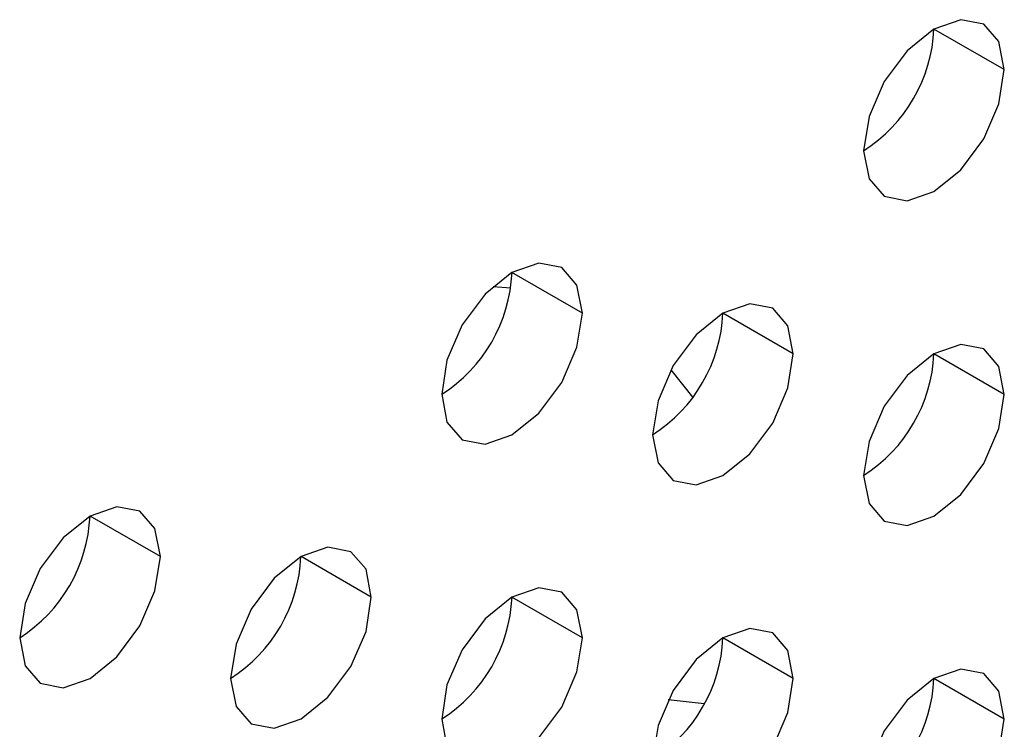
# Model space of a CAD drawing. Header units: millimetres. Extents: x 0 to 1118, y 0 to 864.
# Tile 194 of 254: x 949.14 to 950.79, y 692.9 to 694.09. Entities that reach past the tile are written whole.
import ezdxf

# ---------------------------------------------------------------- set-up
doc = ezdxf.new("R2010")
doc.units = ezdxf.units.MM

msp = doc.modelspace()

# ---------------------------------------------------------------- linework, layer by layer
at = {"color": 7, "linetype": 'Continuous', "lineweight": 25}
for p, q in [((950.7876, 694.0068), (950.6697, 694.0748)), ((950.0805, 693.5986), (949.9626, 693.6666)), ((950.434, 693.5305), (950.3162, 693.5985)), ((950.7876, 693.4624), (950.6697, 693.5304)), ((949.3734, 693.1904), (949.2555, 693.2584)), ((949.7269, 693.1223), (949.6091, 693.1903)), ((950.0805, 693.0542), (949.9626, 693.1222)), ((950.434, 692.9861), (950.3162, 693.0542)), ((950.7876, 692.9181), (950.6697, 692.9861))]:
    msp.add_line(p, q, dxfattribs=at)
at = {"color": 8, "linetype": 'Continuous', "lineweight": 25}
for p, q in [((949.931, 693.6434), (949.9607, 693.6407)), ((950.2288, 693.5033), (950.2654, 693.4573)), ((950.2849, 692.9438), (950.2242, 692.9501))]:
    msp.add_line(p, q, dxfattribs=at)
at = {"color": 7, "linetype": 'Continuous', "lineweight": 25, "flags": 128}
for points in [[(950.7876, 694.0068), (950.7786, 694.0537), (950.7531, 694.0831), (950.7148, 694.0905), (950.6697, 694.0748), (950.6246, 694.0384), (950.5864, 693.9869), (950.5609, 693.928), (950.5519, 693.8707)], [(950.5519, 693.8707), (950.5609, 693.8238), (950.5864, 693.7944), (950.6246, 693.787), (950.6697, 693.8027), (950.7148, 693.839), (950.7531, 693.8906), (950.7786, 693.9495), (950.7876, 694.0068)], [(950.0805, 693.5986), (950.0715, 693.6455), (950.046, 693.6749), (950.0077, 693.6823), (949.9626, 693.6666), (949.9175, 693.6302), (949.8793, 693.5787), (949.8537, 693.5198), (949.8448, 693.4625)], [(950.434, 693.5305), (950.4251, 693.5774), (950.3995, 693.6068), (950.3613, 693.6142), (950.3162, 693.5985), (950.2711, 693.5622), (950.2328, 693.5106), (950.2073, 693.4517), (950.1983, 693.3944)], [(949.8448, 693.4625), (949.8537, 693.4156), (949.8793, 693.3862), (949.9175, 693.3788), (949.9626, 693.3944), (950.0077, 693.4308), (950.046, 693.4824), (950.0715, 693.5413), (950.0805, 693.5986)], [(950.7876, 693.4624), (950.7786, 693.5093), (950.7531, 693.5387), (950.7148, 693.5461), (950.6697, 693.5305), (950.6246, 693.4941), (950.5864, 693.4425), (950.5609, 693.3836), (950.5519, 693.3263)], [(950.1983, 693.3944), (950.2073, 693.3475), (950.2328, 693.3181), (950.2711, 693.3107), (950.3162, 693.3264), (950.3613, 693.3628), (950.3995, 693.4143), (950.4251, 693.4732), (950.434, 693.5305)], [(950.5519, 693.3263), (950.5609, 693.2794), (950.5864, 693.25), (950.6246, 693.2426), (950.6697, 693.2583), (950.7148, 693.2947), (950.7531, 693.3463), (950.7786, 693.4052), (950.7876, 693.4624)], [(949.3734, 693.1904), (949.3644, 693.2373), (949.3389, 693.2667), (949.3006, 693.2741), (949.2555, 693.2584), (949.2104, 693.222), (949.1722, 693.1705), (949.1466, 693.1116), (949.1377, 693.0543)], [(949.7269, 693.1223), (949.718, 693.1692), (949.6924, 693.1986), (949.6542, 693.206), (949.6091, 693.1903), (949.564, 693.154), (949.5257, 693.1024), (949.5002, 693.0435), (949.4912, 692.9862)], [(949.1377, 693.0543), (949.1466, 693.0074), (949.1722, 692.978), (949.2104, 692.9706), (949.2555, 692.9862), (949.3006, 693.0226), (949.3389, 693.0742), (949.3644, 693.1331), (949.3734, 693.1904)], [(950.0805, 693.0542), (950.0715, 693.1011), (950.046, 693.1305), (950.0077, 693.1379), (949.9626, 693.1223), (949.9175, 693.0859), (949.8793, 693.0343), (949.8537, 692.9754), (949.8448, 692.9181)], [(949.4912, 692.9862), (949.5002, 692.9393), (949.5257, 692.9099), (949.564, 692.9025), (949.6091, 692.9182), (949.6542, 692.9546), (949.6924, 693.0061), (949.718, 693.065), (949.7269, 693.1223)], [(950.434, 692.9861), (950.4251, 693.033), (950.3995, 693.0624), (950.3613, 693.0699), (950.3162, 693.0542), (950.2711, 693.0178), (950.2328, 692.9662), (950.2073, 692.9073), (950.1983, 692.8501)], [(949.8448, 692.9181), (949.8537, 692.8712), (949.8793, 692.8418), (949.9175, 692.8344), (949.9626, 692.8501), (950.0077, 692.8865), (950.046, 692.9381), (950.0715, 692.997), (950.0805, 693.0542)], [(950.7876, 692.9181), (950.7786, 692.965), (950.7531, 692.9944), (950.7148, 693.0018), (950.6697, 692.9861), (950.6246, 692.9497), (950.5864, 692.8981), (950.5609, 692.8392), (950.5519, 692.782)], [(950.1983, 692.8501), (950.2073, 692.8032), (950.2328, 692.7738), (950.2711, 692.7663), (950.3162, 692.782), (950.3613, 692.8184), (950.3995, 692.87), (950.4251, 692.9289), (950.434, 692.9861)], [(950.5519, 692.782), (950.5609, 692.7351), (950.5864, 692.7057), (950.6246, 692.6983), (950.6697, 692.7139), (950.7148, 692.7503), (950.7531, 692.8019), (950.7786, 692.8608), (950.7876, 692.9181)]]:
    msp.add_lwpolyline(points, dxfattribs=at)
at = {"color": 7, "linetype": 'Continuous', "lineweight": 25}
for centre in [(950.4139, 694.0865), (949.7068, 693.6782), (950.0603, 693.6102), (950.4139, 693.5421), (948.9997, 693.27), (949.3532, 693.202), (949.7068, 693.1339), (950.0603, 693.0658), (950.4139, 692.9977)]:
    msp.add_arc(centre, 0.2561, 302.6055, 357.3945, dxfattribs=at)

doc.saveas('drawing.dxf')
